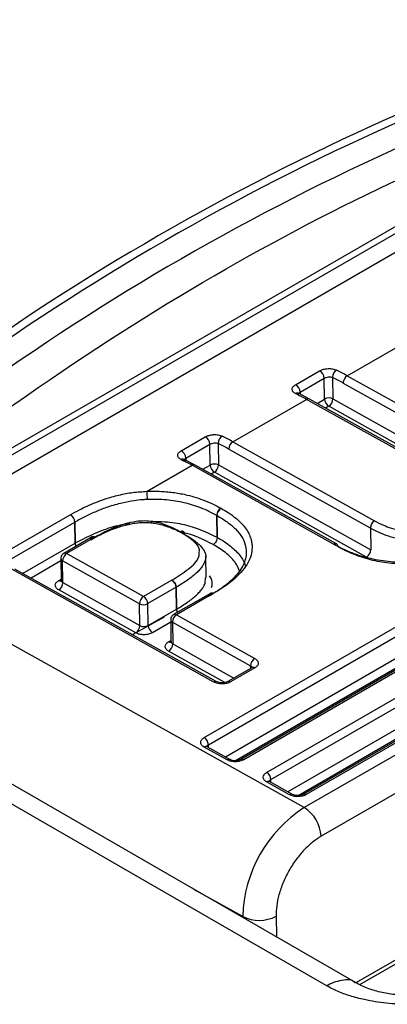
# Model space of a CAD drawing. Header units: millimetres. Extents: x 2938 to 3451, y 1869 to 2231.
# Tile 24 of 30: x 3386.19 to 3392.42, y 2112.04 to 2128.74. Entities that reach past the tile are written whole.
import ezdxf

# ---------------------------------------------------------------- set-up
doc = ezdxf.new("R2010")
doc.units = ezdxf.units.MM
doc.layers.add('粗实线层', color=7, linetype='Continuous', lineweight=35)

msp = doc.modelspace()

# ---------------------------------------------------------------- linework, layer by layer
at = {"layer": '粗实线层', "color": 7, "linetype": 'Continuous', "lineweight": 25}
for p, q in [((3391.382, 2112.358), (3304.95, 2162.254)), ((3391.882, 2112.408), (3305.45, 2162.304)), ((3382.439, 2119.275), (3396.564, 2127.429)), ((3383.344, 2119.916), (3396.026, 2127.237)), ((3396.633, 2127.145), (3382.49, 2118.981)), ((3389.315, 2116.563), (3403.048, 2124.491)), ((3389.387, 2116.441), (3403.12, 2124.369)), ((3403.671, 2124.121), (3389.938, 2116.193)), ((3403.72, 2124.116), (3389.986, 2116.188)), ((3390.375, 2115.971), (3404.109, 2123.899)), ((3390.447, 2115.85), (3404.181, 2123.778)), ((3404.731, 2123.529), (3390.998, 2115.601)), ((3405.154, 2123.54), (3391.012, 2115.376)), ((3404.78, 2123.525), (3391.047, 2115.597)), ((3391.742, 2122.7), (3392.563, 2123.174)), ((3405.441, 2123.053), (3391.299, 2114.889)), ((3390.864, 2122.547), (3391.274, 2122.783)), ((3391.742, 2122.7), (3394.143, 2121.361)), ((3390.942, 2122.422), (3391.352, 2122.658)), ((3391.357, 2122.305), (3391.352, 2122.658)), ((3391.493, 2122.672), (3391.499, 2122.306)), ((3391.673, 2122.577), (3394.073, 2121.238)), ((3391.1, 2122.305), (3390.917, 2122.402)), ((3389.802, 2121.58), (3391.05, 2122.3)), ((3393.45, 2120.961), (3391.05, 2122.3)), ((3393.5, 2120.966), (3391.1, 2122.305)), ((3394.009, 2120.744), (3391.429, 2122.183)), ((3391.499, 2122.306), (3394.079, 2120.867)), ((3388.925, 2121.427), (3389.334, 2121.663)), ((3389.003, 2121.302), (3389.412, 2121.538)), ((3389.417, 2121.185), (3389.412, 2121.538)), ((3389.553, 2121.552), (3389.559, 2121.187)), ((3389.802, 2121.58), (3392.203, 2120.241)), ((3389.733, 2121.457), (3392.133, 2120.118)), ((3388.348, 2120.74), (3389.111, 2121.181)), ((3389.161, 2121.186), (3388.978, 2121.282)), ((3391.511, 2119.842), (3389.111, 2121.181)), ((3391.561, 2119.847), (3389.161, 2121.186)), ((3389.559, 2121.187), (3392.139, 2119.747)), ((3392.069, 2119.624), (3389.489, 2121.063)), ((3391.954, 2112.374), (3406.089, 2120.533)), ((3385.87, 2119.664), (3387.043, 2120.341)), ((3387.043, 2120.341), (3387.046, 2120.343)), ((3389.598, 2120.455), (3389.602, 2120.452)), ((3385.948, 2119.538), (3387.122, 2120.216)), ((3387.127, 2119.863), (3387.122, 2120.216)), ((3387.123, 2120.217), (3387.128, 2119.864)), ((3389.535, 2119.961), (3389.529, 2120.331)), ((3389.532, 2120.33), (3389.537, 2119.959)), ((3392.133, 2120.118), (3392.135, 2120.117)), ((3392.135, 2120.117), (3392.139, 2119.747)), ((3387.415, 2119.966), (3386.935, 2119.688)), ((3387.464, 2119.961), (3386.984, 2119.684)), ((3391.514, 2119.84), (3391.511, 2119.842)), ((3391.563, 2119.846), (3391.561, 2119.847)), ((3388.289, 2118.956), (3386.984, 2119.684)), ((3386.885, 2119.6), (3386.891, 2119.23)), ((3388.219, 2118.833), (3386.914, 2119.561)), ((3386.92, 2119.191), (3386.914, 2119.561)), ((3389.347, 2119.274), (3389.342, 2119.645)), ((3389.482, 2117.506), (3386.055, 2119.417)), ((3389.532, 2117.511), (3386.105, 2119.422)), ((3386.92, 2119.191), (3388.225, 2118.463)), ((3388.769, 2119.233), (3388.289, 2118.956)), ((3389.334, 2119.184), (3389.338, 2119.274)), ((3388.155, 2118.34), (3386.85, 2119.067)), ((3388.841, 2119.112), (3388.361, 2118.835)), ((3389.421, 2119.009), (3388.798, 2118.65)), ((3388.846, 2118.741), (3388.841, 2119.112)), ((3388.842, 2119.112), (3388.847, 2118.742)), ((3389.47, 2119.005), (3388.847, 2118.645)), ((3389.473, 2119.007), (3389.47, 2119.005)), ((3388.225, 2118.463), (3388.219, 2118.833)), ((3388.366, 2118.464), (3388.361, 2118.835)), ((3391.012, 2115.376), (3384.931, 2118.768)), ((3388.366, 2118.464), (3388.846, 2118.741)), ((3388.113, 2118.318), (3388.642, 2118.609)), ((3388.748, 2118.561), (3388.753, 2118.191)), ((3388.777, 2118.522), (3390.104, 2117.782)), ((3388.777, 2118.522), (3388.782, 2118.152)), ((3388.847, 2118.645), (3390.173, 2117.905)), ((3390.125, 2117.749), (3389.716, 2117.513)), ((3390.173, 2117.745), (3389.764, 2117.509)), ((3389.704, 2116.185), (3389.315, 2116.402)), ((3389.753, 2116.19), (3389.365, 2116.407)), ((3390.764, 2115.594), (3390.375, 2115.811)), ((3390.814, 2115.599), (3390.425, 2115.816))]:
    msp.add_line(p, q, dxfattribs=at)
at = {"layer": '粗实线层', "color": 8, "linetype": 'Continuous', "lineweight": 25}
for p, q in [((3403.125, 2123.999), (3389.675, 2116.234)), ((3403.197, 2123.877), (3389.847, 2116.17)), ((3404.186, 2123.407), (3390.736, 2115.643)), ((3404.258, 2123.285), (3390.907, 2115.578)), ((3390.942, 2122.422), (3390.943, 2122.388)), ((3391.231, 2122.232), (3391.357, 2122.305)), ((3391.429, 2122.183), (3391.375, 2122.152)), ((3389.003, 2121.302), (3389.004, 2121.268)), ((3389.292, 2121.113), (3389.417, 2121.185)), ((3389.489, 2121.063), (3389.435, 2121.032)), ((3406.13, 2120.628), (3391.887, 2112.405)), ((3386.236, 2119.349), (3387.127, 2119.863)), ((3386.886, 2119.56), (3386.38, 2119.269)), ((3386.85, 2119.228), (3386.89, 2119.251)), ((3388.748, 2118.522), (3388.438, 2118.342)), ((3388.713, 2118.189), (3388.753, 2118.212)), ((3389.668, 2117.496), (3388.713, 2118.028)), ((3388.782, 2118.152), (3389.82, 2117.573)), ((3390.105, 2117.737), (3390.104, 2117.782)), ((3389.387, 2116.395), (3389.387, 2116.441)), ((3390.448, 2115.803), (3390.447, 2115.85)), ((3389.969, 2113.528), (3389.143, 2113.989)), ((3389.969, 2113.528), (3389.969, 2113.512)), ((3390.534, 2113.534), (3390.54, 2113.183))]:
    msp.add_line(p, q, dxfattribs=at)
at = {"layer": '粗实线层', "color": 8, "linetype": 'Continuous', "lineweight": 25, "flags": 128}
msp.add_lwpolyline([(3391.514, 2119.84), (3391.528, 2119.847), (3391.541, 2119.85), (3391.553, 2119.849), (3391.564, 2119.845), (3391.572, 2119.838), (3391.579, 2119.828), (3391.583, 2119.815), (3391.583, 2119.814)], dxfattribs=at)
at = {"layer": '粗实线层', "color": 7, "linetype": 'Continuous', "lineweight": 25}
for centre, radius, start, end in [((3409.513, 2088.748), 41.947, 108.1541, 131.8405), ((3409.603, 2088.688), 41.916, 108.1541, 131.8405), ((3409.803, 2088.529), 41.748, 108.2286, 131.7644), ((3391.201, 2122.651), 0.151, 2.8084, 61.3815), ((3391.639, 2122.675), 0.145, 123.1134, 181.3551), ((3389.591, 2118.846), 4.414, 60.8297, 63.5178), ((3391.824, 2122.573), 0.151, 122.7289, 178.3833), ((3390.792, 2122.414), 0.151, 2.8084, 61.3815), ((3388.898, 2118.446), 4.414, 60.8297, 63.5178), ((3391.429, 2122.167), 0.156, 63.6092, 117.5125), ((3391.511, 2122.314), 0.154, 183.1586, 237.9585), ((3391.347, 2122.311), 0.151, 302.7289, 358.3833), ((3389.699, 2121.555), 0.145, 123.1134, 181.3551), ((3387.651, 2117.726), 4.414, 60.8297, 63.5178), ((3389.261, 2121.531), 0.151, 2.8084, 61.3815), ((3389.884, 2121.453), 0.151, 122.7289, 178.3833), ((3388.853, 2121.295), 0.151, 2.8084, 61.3815), ((3386.959, 2117.326), 4.414, 60.8297, 63.5178), ((3389.489, 2121.047), 0.156, 63.6092, 117.5125), ((3389.571, 2121.194), 0.154, 183.1586, 237.9585), ((3389.407, 2121.191), 0.151, 302.7289, 358.3833), ((3385.868, 2120.566), 2.486, 0.806, 4.0122), ((3386.971, 2120.209), 0.151, 2.8084, 61.3815), ((3386.97, 2120.209), 0.153, 2.7643, 60.2932), ((3389.683, 2120.327), 0.154, 123.7194, 178.5047), ((3389.681, 2120.325), 0.149, 121.7541, 178.2613), ((3387.242, 2120.007), 0.242, 119.4755, 119.822), ((3389.485, 2120.249), 0.0935, 60.0145, 61.6849), ((3392.285, 2120.114), 0.151, 122.7289, 178.3833), ((3387.176, 2119.779), 0.0972, 119.1353, 119.9954), ((3387.066, 2119.557), 0.151, 122.7289, 178.3833), ((3386.768, 2119.195), 0.151, 302.7289, 358.3833), ((3388.687, 2119.103), 0.154, 3.1586, 57.9585), ((3388.793, 2119.194), 0.095, 299.9963, 300.6162), ((3389.442, 2118.965), 0.0495, 55.3045, 114.6869), ((3389.445, 2118.967), 0.0483, 54.727, 118.149), ((3388.371, 2118.829), 0.151, 122.7289, 178.3833), ((3388.289, 2118.973), 0.156, 243.6092, 297.5125), ((3388.207, 2118.826), 0.154, 3.1586, 57.9585), ((3388.799, 2118.823), 0.095, 299.9963, 300.6162), ((3388.929, 2118.518), 0.151, 122.7289, 178.3833), ((3388.073, 2118.467), 0.151, 302.7289, 358.3833), ((3388.294, 2118.602), 0.156, 243.6092, 297.5125), ((3388.52, 2118.473), 0.154, 183.1586, 237.9585), ((3388.631, 2118.156), 0.151, 302.7289, 358.3833), ((3390.255, 2117.778), 0.151, 122.7289, 178.3833), ((3389.233, 2116.433), 0.154, 3.1586, 57.9585), ((3390.294, 2115.841), 0.154, 3.1586, 57.9585), ((3392.24, 2113.464), 2.272, 122.7289, 178.3833), ((3390.685, 2114.855), 0.615, 3.1586, 57.9585), ((3390.246, 2114.087), 0.624, 243.6092, 297.5125)]:
    msp.add_arc(centre, radius, start, end, dxfattribs=at)
at = {"layer": '粗实线层', "color": 8, "linetype": 'Continuous', "lineweight": 25}
for centre, radius, start, end in [((3390.896, 2122.354), 0.0517, 66.1251, 124.7325), ((3391.079, 2122.259), 0.0507, 66.0738, 125.3711), ((3388.957, 2121.235), 0.0517, 66.1251, 124.7325), ((3389.14, 2121.139), 0.0507, 66.0738, 125.3711), ((3387.268, 2119.869), 0.141, 182.4739, 205.9132), ((3387.436, 2119.921), 0.0495, 55.3045, 114.6869), ((3391.54, 2119.8), 0.0507, 66.0698, 125.3715), ((3386.956, 2119.644), 0.0494, 55.2895, 114.8623), ((3386.934, 2119.606), 0.049, 186.6372, 246.6483), ((3386.879, 2119.271), 0.0524, 236.2276, 284.5346), ((3386.939, 2119.236), 0.049, 186.6247, 246.6495), ((3388.987, 2118.747), 0.141, 182.4739, 205.9132), ((3388.986, 2118.748), 0.139, 182.4909, 206.272), ((3388.797, 2118.567), 0.049, 186.5719, 246.6542), ((3388.818, 2118.605), 0.0494, 55.2895, 114.8623), ((3388.742, 2118.233), 0.0526, 236.2887, 283.8993), ((3388.802, 2118.197), 0.049, 186.6247, 246.6495), ((3390.082, 2117.734), 0.0525, 17.9878, 65.5561), ((3390.145, 2117.704), 0.0495, 55.3045, 114.6869), ((3389.511, 2117.467), 0.0483, 63.7175, 126.9813), ((3389.736, 2117.468), 0.0492, 55.2068, 115.8409), ((3389.344, 2116.361), 0.0507, 66.0738, 125.3711), ((3389.41, 2116.392), 0.0546, 115.5418, 160.3331), ((3389.733, 2116.147), 0.0483, 63.7175, 126.9813), ((3389.958, 2116.148), 0.0492, 55.2068, 115.8409), ((3390.471, 2115.8), 0.0546, 115.5418, 160.3331), ((3390.405, 2115.77), 0.0507, 66.0738, 125.3711), ((3390.793, 2115.555), 0.0483, 63.7175, 126.9813), ((3391.019, 2115.556), 0.0492, 55.2068, 115.8409)]:
    msp.add_arc(centre, radius, start, end, dxfattribs=at)
at = {"layer": '粗实线层', "color": 7, "linetype": 'Continuous', "lineweight": 25}
for points in [[(3383.344, 2120.126), (3387.529, 2123.526), (3391.846, 2126), (3396.025, 2127.393)], [(3391.352, 2122.658), (3391.391, 2122.681), (3391.455, 2122.688), (3391.493, 2122.672)], [(3391.673, 2122.577), (3391.643, 2122.593), (3391.583, 2122.626), (3391.523, 2122.656), (3391.493, 2122.672)], [(3390.942, 2122.353), (3390.904, 2122.37), (3390.904, 2122.399), (3390.942, 2122.422)], [(3389.412, 2121.538), (3389.451, 2121.561), (3389.515, 2121.568), (3389.553, 2121.552)], [(3389.733, 2121.457), (3389.703, 2121.473), (3389.643, 2121.506), (3389.583, 2121.537), (3389.553, 2121.552)], [(3389.003, 2121.234), (3388.965, 2121.251), (3388.965, 2121.28), (3389.003, 2121.302)]]:
    msp.add_open_spline(points, degree=3, dxfattribs=at)
for points, knots in [([(3391.274, 2122.783), (3391.284, 2122.788), (3391.303, 2122.799), (3391.338, 2122.81), (3391.376, 2122.818), (3391.429, 2122.823), (3391.497, 2122.821), (3391.539, 2122.805), (3391.559, 2122.797)], [0, 0, 0, 0, 0.125835, 0.247315, 0.369663, 0.497999, 0.749966, 1, 1, 1, 1]), ([(3390.867, 2122.397), (3390.858, 2122.402), (3390.84, 2122.412), (3390.821, 2122.429), (3390.81, 2122.449), (3390.805, 2122.476), (3390.814, 2122.512), (3390.848, 2122.535), (3390.864, 2122.547)], [0, 0, 0, 0, 0.127933, 0.251358, 0.375276, 0.50463, 0.754011, 1, 1, 1, 1]), ([(3389.334, 2121.663), (3389.344, 2121.669), (3389.363, 2121.679), (3389.398, 2121.69), (3389.436, 2121.698), (3389.489, 2121.703), (3389.557, 2121.701), (3389.599, 2121.685), (3389.619, 2121.677)], [0, 0, 0, 0, 0.125835, 0.247315, 0.369663, 0.497999, 0.749966, 1, 1, 1, 1]), ([(3388.928, 2121.277), (3388.918, 2121.282), (3388.901, 2121.292), (3388.882, 2121.31), (3388.87, 2121.329), (3388.866, 2121.357), (3388.875, 2121.392), (3388.908, 2121.416), (3388.925, 2121.427)], [0, 0, 0, 0, 0.127933, 0.251358, 0.375276, 0.50463, 0.754011, 1, 1, 1, 1]), ([(3387.046, 2120.343), (3387.097, 2120.371), (3387.19, 2120.422), (3387.332, 2120.493), (3387.478, 2120.554), (3387.656, 2120.619), (3387.865, 2120.679), (3388.104, 2120.725), (3388.267, 2120.735), (3388.348, 2120.74)], [0, 0, 0, 0, 0.141997, 0.25673, 0.37634, 0.499865, 0.6718, 0.837232, 1, 1, 1, 1]), ([(3388.348, 2120.74), (3388.388, 2120.741), (3388.466, 2120.743), (3388.584, 2120.74), (3388.699, 2120.732), (3388.811, 2120.719), (3388.922, 2120.701), (3389.046, 2120.674), (3389.184, 2120.635), (3389.331, 2120.583), (3389.471, 2120.523), (3389.556, 2120.478), (3389.598, 2120.455)], [0, 0, 0, 0, 0.085385, 0.169272, 0.252142, 0.334492, 0.416832, 0.49967, 0.62011, 0.749339, 0.87463, 1, 1, 1, 1]), ([(3388.354, 2120.601), (3388.326, 2120.6), (3388.25, 2120.596), (3388.106, 2120.578), (3387.906, 2120.54), (3387.69, 2120.48), (3387.485, 2120.399), (3387.297, 2120.314), (3387.182, 2120.25), (3387.123, 2120.217)], [0, 0, 0, 0, 0.059115, 0.162176, 0.309276, 0.500267, 0.660683, 0.82728, 1, 1, 1, 1]), ([(3389.529, 2120.331), (3389.486, 2120.355), (3389.402, 2120.4), (3389.263, 2120.458), (3389.123, 2120.507), (3388.978, 2120.547), (3388.829, 2120.576), (3388.677, 2120.595), (3388.521, 2120.604), (3388.413, 2120.603), (3388.357, 2120.601), (3388.354, 2120.601)], [0.5176799, 0.5176799, 0.5176799, 0.5176799, 0.5835838, 0.6468321, 0.707661, 0.7667317, 0.8243248, 0.8811847, 0.9384155, 0.9967262, 1, 1, 1, 1]), ([(3387.395, 2119.919), (3387.431, 2119.939), (3387.499, 2119.977), (3387.604, 2120.029), (3387.707, 2120.075), (3387.807, 2120.115), (3387.907, 2120.147), (3388.004, 2120.175), (3388.1, 2120.194), (3388.194, 2120.208), (3388.289, 2120.214), (3388.384, 2120.21), (3388.481, 2120.198), (3388.579, 2120.178), (3388.679, 2120.149), (3388.778, 2120.111), (3388.881, 2120.067), (3388.946, 2120.032), (3388.979, 2120.013)], [0, 0, 0, 0, 0.079861, 0.154659, 0.224895, 0.290722, 0.352109, 0.409727, 0.464488, 0.516407, 0.566703, 0.618278, 0.671053, 0.727792, 0.788343, 0.853559, 0.924259, 1, 1, 1, 1]), ([(3388.908, 2120.054), (3388.881, 2120.069), (3388.83, 2120.096), (3388.722, 2120.147), (3388.56, 2120.209), (3388.351, 2120.245), (3388.143, 2120.228), (3387.966, 2120.188), (3387.786, 2120.123), (3387.616, 2120.046), (3387.515, 2119.99), (3387.464, 2119.961)], [0, 0, 0, 0, 0.067491, 0.1254914, 0.2505087, 0.4162453, 0.4997877, 0.6186509, 0.7498474, 0.8745398, 1, 1, 1, 1]), ([(3392.203, 2120.241), (3392.187, 2120.231), (3392.168, 2120.212), (3392.141, 2120.163), (3392.135, 2120.137), (3392.135, 2120.117)], [0, 0, 0, 0, 0.5, 0.5, 1, 1, 1, 1]), ([(3392.203, 2120.241), (3392.253, 2120.215), (3392.342, 2120.169), (3392.493, 2120.111), (3392.654, 2120.071), (3392.887, 2120.052), (3393.195, 2120.095), (3393.381, 2120.187), (3393.48, 2120.237)], [0, 0, 0, 0, 0.139963, 0.251495, 0.376853, 0.501732, 0.732407, 1, 1, 1, 1]), ([(3388.981, 2120.012), (3388.981, 2120.032), (3388.973, 2120.051), (3388.945, 2120.067), (3388.925, 2120.064), (3388.908, 2120.054)], [0, 0, 0, 0, 0.5, 0.5, 1, 1, 1, 1]), ([(3389.231, 2119.71), (3389.234, 2119.723), (3389.242, 2119.778), (3389.143, 2119.907), (3389.001, 2119.996), (3388.908, 2120.054)], [0, 0, 0, 0, 0.1006794, 0.4083417, 1, 1, 1, 1]), ([(3388.981, 2120.012), (3389.014, 2119.994), (3389.076, 2119.958), (3389.157, 2119.9), (3389.226, 2119.844), (3389.278, 2119.788), (3389.315, 2119.733), (3389.338, 2119.678), (3389.346, 2119.624), (3389.339, 2119.583), (3389.331, 2119.56), (3389.329, 2119.554)], [0.5, 0.5, 0.5, 0.5, 0.5757406, 0.6464405, 0.7116573, 0.7722079, 0.8289475, 0.8817218, 0.9332966, 0.9835934, 1, 1, 1, 1]), ([(3392.135, 2120.117), (3392.224, 2120.069), (3392.324, 2120.02), (3392.471, 2119.974), (3392.5, 2119.966), (3392.562, 2119.951), (3392.595, 2119.944), (3392.697, 2119.927), (3392.767, 2119.922), (3392.907, 2119.922), (3392.98, 2119.928), (3393.108, 2119.948), (3393.176, 2119.962), (3393.265, 2119.988), (3393.295, 2119.998), (3393.353, 2120.019), (3393.379, 2120.03), (3393.456, 2120.063), (3393.51, 2120.092), (3393.553, 2120.116)], [0, 0, 0, 0, 0.25, 0.25, 0.3125, 0.3125, 0.375, 0.375, 0.5, 0.5, 0.625, 0.625, 0.75, 0.75, 0.8125, 0.8125, 0.875, 0.875, 1, 1, 1, 1]), ([(3387.395, 2119.919), (3387.395, 2119.938), (3387.402, 2119.957), (3387.428, 2119.974), (3387.448, 2119.971), (3387.464, 2119.961)], [0, 0, 0, 0, 0.5, 0.5, 1, 1, 1, 1]), ([(3390.012, 2119.834), (3390.034, 2119.756), (3390.035, 2119.673), (3389.997, 2119.517), (3389.957, 2119.44), (3389.871, 2119.328), (3389.838, 2119.291), (3389.767, 2119.221), (3389.728, 2119.187), (3389.602, 2119.087), (3389.507, 2119.026), (3389.402, 2118.963)], [0, 0, 0, 0, 0.25, 0.25, 0.5, 0.5, 0.625, 0.625, 0.75, 0.75, 1, 1, 1, 1]), ([(3389.537, 2119.959), (3389.537, 2119.94), (3389.531, 2119.913), (3389.503, 2119.866), (3389.483, 2119.846), (3389.466, 2119.837)], [0, 0, 0, 0, 0.5, 0.5, 1, 1, 1, 1]), ([(3390.11, 2119.928), (3390.115, 2119.905), (3390.126, 2119.86), (3390.129, 2119.791), (3390.124, 2119.701), (3390.093, 2119.59), (3390.02, 2119.46), (3389.9, 2119.313), (3389.755, 2119.19), (3389.601, 2119.085), (3389.518, 2119.034), (3389.473, 2119.007)], [0, 0, 0, 0, 0.0665798, 0.1341152, 0.2030154, 0.3296082, 0.4614945, 0.6013613, 0.7999834, 0.8893639, 1, 1, 1, 1]), ([(3394.036, 2119.925), (3393.987, 2119.898), (3393.901, 2119.85), (3393.762, 2119.781), (3393.625, 2119.721), (3393.418, 2119.644), (3393.148, 2119.569), (3392.852, 2119.533), (3392.617, 2119.533), (3392.438, 2119.546), (3392.262, 2119.57), (3392.095, 2119.606), (3391.936, 2119.653), (3391.791, 2119.706), (3391.65, 2119.769), (3391.563, 2119.815), (3391.514, 2119.84)], [0, 0, 0, 0, 0.069791, 0.124834, 0.1902, 0.249297, 0.380513, 0.499265, 0.560339, 0.624833, 0.687216, 0.749666, 0.811356, 0.874998, 0.930491, 1, 1, 1, 1]), ([(3393.967, 2119.882), (3393.881, 2119.834), (3393.798, 2119.789), (3393.617, 2119.705), (3393.525, 2119.666), (3393.229, 2119.566), (3393.013, 2119.518), (3392.681, 2119.505), (3392.567, 2119.51), (3392.346, 2119.533), (3392.241, 2119.552), (3392.036, 2119.604), (3391.937, 2119.637), (3391.754, 2119.711), (3391.671, 2119.753), (3391.585, 2119.799)], [0, 0, 0, 0, 0.125, 0.125, 0.25, 0.25, 0.5, 0.5, 0.625, 0.625, 0.75, 0.75, 0.875, 0.875, 1, 1, 1, 1]), ([(3386.935, 2119.688), (3386.934, 2119.688), (3386.925, 2119.684), (3386.912, 2119.671), (3386.903, 2119.658), (3386.898, 2119.651)], [0, 0, 0, 0, 0.060625, 0.528095, 1, 1, 1, 1]), ([(3392.069, 2119.624), (3392.088, 2119.635), (3392.106, 2119.654), (3392.132, 2119.7), (3392.139, 2119.726), (3392.139, 2119.747)], [0, 0, 0, 0, 0.5, 0.5, 1, 1, 1, 1]), ([(3386.898, 2119.651), (3386.892, 2119.638), (3386.885, 2119.622), (3386.885, 2119.605), (3386.886, 2119.6)], [0, 0, 0, 0, 0.75553, 1, 1, 1, 1]), ([(3386.85, 2119.067), (3386.841, 2119.073), (3386.824, 2119.084), (3386.805, 2119.103), (3386.794, 2119.125), (3386.79, 2119.154), (3386.8, 2119.193), (3386.834, 2119.216), (3386.85, 2119.228)], [0, 0, 0, 0, 0.1272, 0.249746, 0.3727, 0.501075, 0.749743, 1, 1, 1, 1]), ([(3386.891, 2119.23), (3386.89, 2119.226), (3386.889, 2119.221), (3386.892, 2119.222), (3386.893, 2119.222)], [0, 0, 0, 0, 0.853193, 1, 1, 1, 1]), ([(3388.769, 2119.233), (3388.786, 2119.224), (3388.806, 2119.206), (3388.834, 2119.158), (3388.841, 2119.132), (3388.842, 2119.112)], [0, 0, 0, 0, 0.5, 0.5, 1, 1, 1, 1]), ([(3389.4, 2119.306), (3389.416, 2119.283), (3389.461, 2119.218), (3389.447, 2119.147), (3389.437, 2119.101)], [0, 0, 0, 0, 0.348474, 1, 1, 1, 1]), ([(3388.76, 2118.612), (3388.755, 2118.599), (3388.748, 2118.583), (3388.748, 2118.566), (3388.748, 2118.562)], [0, 0, 0, 0, 0.755385, 1, 1, 1, 1]), ([(3388.798, 2118.649), (3388.797, 2118.649), (3388.788, 2118.645), (3388.775, 2118.632), (3388.765, 2118.619), (3388.76, 2118.612)], [0, 0, 0, 0, 0.060625, 0.528095, 1, 1, 1, 1]), ([(3388.438, 2118.342), (3388.428, 2118.337), (3388.409, 2118.327), (3388.374, 2118.316), (3388.336, 2118.309), (3388.284, 2118.306), (3388.217, 2118.312), (3388.176, 2118.33), (3388.155, 2118.34)], [0, 0, 0, 0, 0.1272, 0.249746, 0.3727, 0.501075, 0.749743, 1, 1, 1, 1]), ([(3388.713, 2118.028), (3388.704, 2118.034), (3388.686, 2118.045), (3388.668, 2118.064), (3388.657, 2118.086), (3388.652, 2118.115), (3388.663, 2118.154), (3388.696, 2118.177), (3388.713, 2118.189)], [0, 0, 0, 0, 0.1272, 0.249746, 0.3727, 0.501075, 0.749743, 1, 1, 1, 1]), ([(3388.753, 2118.191), (3388.752, 2118.187), (3388.752, 2118.182), (3388.755, 2118.183), (3388.755, 2118.183)], [0, 0, 0, 0, 0.853193, 1, 1, 1, 1]), ([(3390.173, 2117.905), (3390.182, 2117.9), (3390.2, 2117.889), (3390.218, 2117.869), (3390.23, 2117.848), (3390.234, 2117.819), (3390.224, 2117.78), (3390.19, 2117.757), (3390.173, 2117.745)], [0, 0, 0, 0, 0.1272, 0.249746, 0.3727, 0.501075, 0.749743, 1, 1, 1, 1]), ([(3389.764, 2117.509), (3389.755, 2117.503), (3389.735, 2117.493), (3389.7, 2117.482), (3389.663, 2117.476), (3389.611, 2117.473), (3389.543, 2117.478), (3389.502, 2117.497), (3389.482, 2117.506)], [0, 0, 0, 0, 0.1272, 0.249746, 0.3727, 0.501075, 0.749743, 1, 1, 1, 1]), ([(3389.715, 2117.513), (3389.702, 2117.506), (3389.675, 2117.494), (3389.623, 2117.488), (3389.572, 2117.493), (3389.545, 2117.505), (3389.532, 2117.511)], [0, 0, 0, 0, 0.250237, 0.5003159, 0.7502369, 1, 1, 1, 1]), ([(3389.315, 2116.402), (3389.306, 2116.408), (3389.288, 2116.419), (3389.27, 2116.438), (3389.259, 2116.46), (3389.254, 2116.489), (3389.264, 2116.528), (3389.298, 2116.551), (3389.315, 2116.563)], [0, 0, 0, 0, 0.1272, 0.249746, 0.3727, 0.501075, 0.749743, 1, 1, 1, 1]), ([(3389.365, 2116.407), (3389.362, 2116.409), (3389.355, 2116.413), (3389.353, 2116.416), (3389.353, 2116.415), (3389.353, 2116.415)], [0, 0, 0, 0, 0.433571, 0.911888, 1, 1, 1, 1]), ([(3389.986, 2116.188), (3389.977, 2116.183), (3389.957, 2116.173), (3389.922, 2116.162), (3389.885, 2116.155), (3389.833, 2116.152), (3389.765, 2116.158), (3389.724, 2116.176), (3389.704, 2116.185)], [0, 0, 0, 0, 0.1272, 0.249746, 0.3727, 0.501075, 0.749743, 1, 1, 1, 1]), ([(3389.937, 2116.192), (3389.924, 2116.186), (3389.897, 2116.174), (3389.845, 2116.168), (3389.794, 2116.173), (3389.767, 2116.184), (3389.754, 2116.19)], [0, 0, 0, 0, 0.250237, 0.5003159, 0.7502369, 1, 1, 1, 1]), ([(3390.375, 2115.811), (3390.366, 2115.816), (3390.349, 2115.827), (3390.33, 2115.847), (3390.319, 2115.868), (3390.314, 2115.898), (3390.325, 2115.936), (3390.358, 2115.96), (3390.375, 2115.971)], [0, 0, 0, 0, 0.1272, 0.249746, 0.3727, 0.501075, 0.749743, 1, 1, 1, 1]), ([(3390.425, 2115.816), (3390.422, 2115.818), (3390.416, 2115.822), (3390.413, 2115.825), (3390.414, 2115.824), (3390.414, 2115.824)], [0, 0, 0, 0, 0.433571, 0.911888, 1, 1, 1, 1]), ([(3391.047, 2115.597), (3391.037, 2115.592), (3391.018, 2115.581), (3390.983, 2115.571), (3390.945, 2115.564), (3390.893, 2115.561), (3390.826, 2115.566), (3390.785, 2115.585), (3390.764, 2115.594)], [0, 0, 0, 0, 0.1272, 0.249746, 0.3727, 0.501075, 0.749743, 1, 1, 1, 1]), ([(3390.998, 2115.601), (3390.984, 2115.595), (3390.957, 2115.582), (3390.906, 2115.577), (3390.854, 2115.581), (3390.828, 2115.593), (3390.814, 2115.599)], [0, 0, 0, 0, 0.250237, 0.5003159, 0.7502369, 1, 1, 1, 1]), ([(3391.299, 2114.889), (3391.275, 2114.874), (3391.226, 2114.844), (3391.153, 2114.79), (3391.082, 2114.729), (3390.987, 2114.635), (3390.871, 2114.497), (3390.749, 2114.308), (3390.65, 2114.106), (3390.581, 2113.904), (3390.54, 2113.709), (3390.536, 2113.592), (3390.534, 2113.534)], [0, 0, 0, 0, 0.060265, 0.120028, 0.17983, 0.240208, 0.370014, 0.500131, 0.629937, 0.760053, 0.879951, 1, 1, 1, 1]), ([(3394.21, 2112.358), (3394.18, 2112.341), (3394.119, 2112.308), (3394.019, 2112.262), (3393.914, 2112.22), (3393.803, 2112.182), (3393.685, 2112.148), (3393.485, 2112.1), (3393.189, 2112.053), (3392.797, 2112.033), (3392.405, 2112.052), (3392.067, 2112.106), (3391.791, 2112.179), (3391.57, 2112.258), (3391.445, 2112.325), (3391.382, 2112.358)], [0, 0, 0, 0, 0.040734, 0.081485, 0.122467, 0.163893, 0.205968, 0.248888, 0.373168, 0.499794, 0.626318, 0.750786, 0.835785, 0.918296, 1, 1, 1, 1]), ([(3393.716, 2112.411), (3393.585, 2112.349), (3393.387, 2112.256), (3393.058, 2112.201), (3392.803, 2112.185), (3392.546, 2112.199), (3392.301, 2112.242), (3392.072, 2112.31), (3391.946, 2112.375), (3391.882, 2112.408)], [0, 0, 0, 0, 0.248576, 0.373762, 0.499045, 0.624362, 0.749663, 0.874862, 1, 1, 1, 1])]:
    msp.add_open_spline(points, degree=3, knots=knots, dxfattribs=at)
at = {"layer": '粗实线层', "color": 8, "linetype": 'Continuous', "lineweight": 25}
for points, knots in [([(3389.602, 2120.452), (3389.644, 2120.428), (3389.728, 2120.38), (3389.838, 2120.298), (3389.935, 2120.213), (3390.015, 2120.122), (3390.075, 2120.027), (3390.098, 2119.961), (3390.11, 2119.928)], [0, 0, 0, 0, 0.167673, 0.33492, 0.505802, 0.669203, 0.834842, 1, 1, 1, 1]), ([(3387.128, 2119.864), (3387.299, 2119.95), (3387.555, 2120.081), (3387.891, 2120.177), (3388.029, 2120.193), (3388.055, 2120.196)], [0, 0, 0, 0, 0.618248, 0.927799, 1, 1, 1, 1]), ([(3388.408, 2120.228), (3388.489, 2120.229), (3388.684, 2120.231), (3389.096, 2120.166), (3389.359, 2120.043), (3389.535, 2119.961)], [0, 0, 0, 0, 0.192614, 0.462402, 1, 1, 1, 1]), ([(3389.532, 2120.33), (3389.594, 2120.294), (3389.651, 2120.26), (3389.755, 2120.184), (3389.803, 2120.144), (3389.928, 2120.019), (3389.986, 2119.929), (3390.012, 2119.834)], [0, 0, 0, 0, 0.25, 0.25, 0.5, 0.5, 1, 1, 1, 1]), ([(3389.466, 2119.837), (3389.305, 2119.922), (3389.134, 2120.013), (3388.914, 2120.045), (3388.901, 2120.046)], [0, 0, 0, 0, 0.940385, 1, 1, 1, 1]), ([(3389.921, 2119.369), (3389.915, 2119.389), (3389.902, 2119.429), (3389.872, 2119.486), (3389.829, 2119.551), (3389.765, 2119.623), (3389.678, 2119.7), (3389.579, 2119.772), (3389.504, 2119.815), (3389.466, 2119.837)], [0, 0, 0, 0, 0.109997, 0.219937, 0.330588, 0.49244, 0.66457, 0.832259, 1, 1, 1, 1]), ([(3389.537, 2119.959), (3389.579, 2119.935), (3389.66, 2119.888), (3389.764, 2119.811), (3389.854, 2119.732), (3389.925, 2119.65), (3389.98, 2119.567), (3390.006, 2119.503), (3390.017, 2119.469), (3390.018, 2119.463)], [0, 0, 0, 0, 0.0659073, 0.1291589, 0.1899909, 0.2486663, 0.3066436, 0.3635066, 0.375, 0.375, 0.375, 0.375]), ([(3388.769, 2119.233), (3388.863, 2119.293), (3389.051, 2119.412), (3389.231, 2119.58), (3389.231, 2119.685), (3389.231, 2119.71)], [0, 0, 0, 0, 0.434605, 0.866633, 1, 1, 1, 1]), ([(3389.329, 2119.554), (3389.324, 2119.542), (3389.31, 2119.511), (3389.282, 2119.462), (3389.236, 2119.406), (3389.181, 2119.349), (3389.111, 2119.292), (3389.033, 2119.232), (3388.942, 2119.172), (3388.876, 2119.133), (3388.842, 2119.112)], [0, 0, 0, 0, 0.0355116, 0.0902727, 0.1478906, 0.2092777, 0.2751047, 0.3453414, 0.4201385, 0.5, 0.5, 0.5, 0.5]), ([(3388.847, 2118.742), (3388.881, 2118.762), (3388.948, 2118.801), (3389.038, 2118.862), (3389.117, 2118.921), (3389.186, 2118.979), (3389.241, 2119.036), (3389.287, 2119.091), (3389.316, 2119.141), (3389.33, 2119.171), (3389.334, 2119.184)], [0, 0, 0, 0, 0.0798615, 0.1546586, 0.2248953, 0.2907223, 0.3521094, 0.4097273, 0.4644884, 0.5, 0.5, 0.5, 0.5]), ([(3391.382, 2112.358), (3391.471, 2112.396), (3391.65, 2112.472), (3391.826, 2112.466), (3391.879, 2112.408), (3391.88, 2112.407)], [0, 0, 0, 0, 0.493641, 0.987281, 1, 1, 1, 1])]:
    msp.add_open_spline(points, degree=3, knots=knots, dxfattribs=at)

doc.saveas('drawing.dxf')
